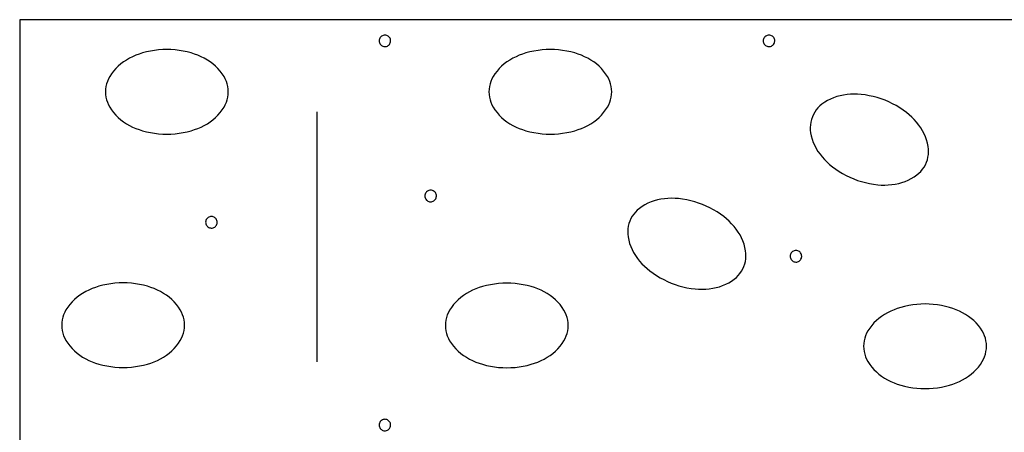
# Model space of a CAD drawing. Header units: metres. Extents: x -4 to 59.8, y 277.5 to 306.2.
# Tile 6 of 10: x 48.7 to 49.5, y 290.5 to 290.8. Entities that reach past the tile are written whole.
import ezdxf

# ---------------------------------------------------------------- set-up
doc = ezdxf.new("R2010")
doc.units = ezdxf.units.M
doc.linetypes.add('SOLID', pattern=[0])

msp = doc.modelspace()

# ---------------------------------------------------------------- linework, layer by layer
at = {"color": 7, "linetype": 'SOLID'}
for points in [[(48.71799, 290.01066), (50.31799, 290.01066), (50.31799, 290.81066), (48.71799, 290.81066), (48.71799, 290.01066)], [(49.00773, 290.79414), (49.00767, 290.79484), (49.00751, 290.79552), (49.00724, 290.79617), (49.00688, 290.79677), (49.00642, 290.7973), (49.00589, 290.79776), (49.0053, 290.79813), (49.00465, 290.79841), (49.00397, 290.79857), (49.00327, 290.79864), (49.00257, 290.79859), (49.00188, 290.79843), (49.00123, 290.79817), (49.00063, 290.79781), (49.00009, 290.79736), (48.99963, 290.79683), (48.99925, 290.79624), (48.99897, 290.79559), (48.9988, 290.79491), (48.99873, 290.79421), (48.99877, 290.79351), (48.99892, 290.79283), (48.99918, 290.79217), (48.99953, 290.79157), (48.99998, 290.79102), (49.0005, 290.79056), (49.00109, 290.79017), (49.00173, 290.78989), (49.00241, 290.78971), (49.00311, 290.78964), (49.00381, 290.78967), (49.0045, 290.78982), (49.00516, 290.79007), (49.00576, 290.79042), (49.00631, 290.79086), (49.00678, 290.79138), (49.00717, 290.79196), (49.00746, 290.7926), (49.00765, 290.79328), (49.00773, 290.79398), (49.00773, 290.79414)], [(49.30773, 290.79414), (49.30767, 290.79484), (49.30751, 290.79552), (49.30724, 290.79617), (49.30688, 290.79677), (49.30642, 290.7973), (49.30589, 290.79776), (49.3053, 290.79813), (49.30465, 290.79841), (49.30397, 290.79857), (49.30327, 290.79864), (49.30257, 290.79859), (49.30188, 290.79843), (49.30123, 290.79817), (49.30063, 290.79781), (49.30009, 290.79736), (49.29963, 290.79683), (49.29925, 290.79624), (49.29897, 290.79559), (49.2988, 290.79491), (49.29873, 290.79421), (49.29877, 290.79351), (49.29892, 290.79283), (49.29918, 290.79217), (49.29953, 290.79157), (49.29998, 290.79102), (49.3005, 290.79056), (49.30109, 290.79017), (49.30173, 290.78989), (49.30241, 290.78971), (49.30311, 290.78964), (49.30381, 290.78967), (49.3045, 290.78982), (49.30516, 290.79007), (49.30576, 290.79042), (49.30631, 290.79086), (49.30678, 290.79138), (49.30717, 290.79196), (49.30746, 290.7926), (49.30765, 290.79328), (49.30773, 290.79398), (49.30773, 290.79414)], [(48.78498, 290.75433), (48.78507, 290.75224), (48.78535, 290.75017), (48.78582, 290.74814), (48.78647, 290.74615), (48.78729, 290.74423), (48.78829, 290.7424), (48.78829, 290.7424), (48.78973, 290.74019), (48.79131, 290.73809), (48.79305, 290.73611), (48.79492, 290.73426), (48.79691, 290.73255), (48.79902, 290.73098), (48.79902, 290.73098), (48.80133, 290.72948), (48.80372, 290.72811), (48.80618, 290.72687), (48.8087, 290.72576), (48.81127, 290.7248), (48.8139, 290.72397), (48.8139, 290.72397), (48.81701, 290.72316), (48.82016, 290.7225), (48.82333, 290.72198), (48.82652, 290.72161), (48.82973, 290.72138), (48.83294, 290.72131), (48.83294, 290.72131), (48.83615, 290.72138), (48.83936, 290.72161), (48.84255, 290.72198), (48.84572, 290.7225), (48.84887, 290.72316), (48.85198, 290.72397), (48.85198, 290.72397), (48.85461, 290.7248), (48.85718, 290.72576), (48.8597, 290.72687), (48.86216, 290.72811), (48.86455, 290.72948), (48.86686, 290.73098), (48.86686, 290.73098), (48.86897, 290.73255), (48.87096, 290.73426), (48.87283, 290.73611), (48.87457, 290.73809), (48.87615, 290.74019), (48.87759, 290.7424), (48.87759, 290.7424), (48.87859, 290.74423), (48.87941, 290.74615), (48.88006, 290.74814), (48.88053, 290.75017), (48.88081, 290.75224), (48.8809, 290.75433), (48.88081, 290.75642), (48.88053, 290.75849), (48.88006, 290.76053), (48.87941, 290.76251), (48.87859, 290.76443), (48.87759, 290.76627), (48.87759, 290.76627), (48.87615, 290.76847), (48.87457, 290.77057), (48.87283, 290.77255), (48.87096, 290.7744), (48.86897, 290.77611), (48.86686, 290.77768), (48.86455, 290.77918), (48.86216, 290.78055), (48.8597, 290.78179), (48.85718, 290.7829), (48.85461, 290.78387), (48.85198, 290.78469), (48.85198, 290.78469), (48.84887, 290.7855), (48.84572, 290.78617), (48.84255, 290.78669), (48.83936, 290.78706), (48.83615, 290.78728), (48.83294, 290.78735), (48.83294, 290.78735), (48.82973, 290.78728), (48.82652, 290.78706), (48.82333, 290.78669), (48.82016, 290.78617), (48.81701, 290.7855), (48.8139, 290.78469), (48.8139, 290.78469), (48.81127, 290.78387), (48.8087, 290.7829), (48.80618, 290.78179), (48.80372, 290.78055), (48.80133, 290.77918), (48.79902, 290.77768), (48.79691, 290.77611), (48.79492, 290.7744), (48.79305, 290.77255), (48.79131, 290.77057), (48.78973, 290.76847), (48.78829, 290.76627), (48.78729, 290.76443), (48.78647, 290.76251), (48.78582, 290.76053), (48.78535, 290.75849), (48.78507, 290.75642), (48.78498, 290.75433), (48.78498, 290.75433)], [(49.08447, 290.75433), (49.08457, 290.75224), (49.08485, 290.75017), (49.08532, 290.74814), (49.08596, 290.74615), (49.08679, 290.74423), (49.08779, 290.7424), (49.08779, 290.7424), (49.08922, 290.74019), (49.09081, 290.73809), (49.09254, 290.73611), (49.09441, 290.73426), (49.09641, 290.73255), (49.09852, 290.73098), (49.09852, 290.73098), (49.10083, 290.72948), (49.10321, 290.72811), (49.10567, 290.72687), (49.10819, 290.72576), (49.11077, 290.7248), (49.1134, 290.72397), (49.1134, 290.72397), (49.11651, 290.72316), (49.11965, 290.7225), (49.12282, 290.72198), (49.12602, 290.72161), (49.12922, 290.72138), (49.13244, 290.72131), (49.13244, 290.72131), (49.13565, 290.72138), (49.13885, 290.72161), (49.14205, 290.72198), (49.14522, 290.7225), (49.14836, 290.72316), (49.15147, 290.72397), (49.15147, 290.72397), (49.1541, 290.7248), (49.15668, 290.72576), (49.1592, 290.72687), (49.16166, 290.72811), (49.16404, 290.72948), (49.16635, 290.73098), (49.16635, 290.73098), (49.16846, 290.73255), (49.17046, 290.73426), (49.17233, 290.73611), (49.17406, 290.73809), (49.17565, 290.74019), (49.17709, 290.7424), (49.17709, 290.7424), (49.17808, 290.74423), (49.17891, 290.74615), (49.17956, 290.74814), (49.18002, 290.75017), (49.1803, 290.75224), (49.1804, 290.75433), (49.1803, 290.75642), (49.18002, 290.75849), (49.17956, 290.76053), (49.17891, 290.76251), (49.17808, 290.76443), (49.17709, 290.76627), (49.17709, 290.76627), (49.17565, 290.76847), (49.17406, 290.77057), (49.17233, 290.77255), (49.17046, 290.7744), (49.16846, 290.77611), (49.16635, 290.77768), (49.16404, 290.77918), (49.16166, 290.78055), (49.1592, 290.78179), (49.15668, 290.7829), (49.1541, 290.78387), (49.15147, 290.78469), (49.15147, 290.78469), (49.14836, 290.7855), (49.14522, 290.78617), (49.14205, 290.78669), (49.13885, 290.78706), (49.13565, 290.78728), (49.13244, 290.78735), (49.13244, 290.78735), (49.12922, 290.78728), (49.12602, 290.78706), (49.12282, 290.78669), (49.11965, 290.78617), (49.11651, 290.7855), (49.1134, 290.78469), (49.1134, 290.78469), (49.11077, 290.78387), (49.10819, 290.7829), (49.10567, 290.78179), (49.10321, 290.78055), (49.10083, 290.77918), (49.09852, 290.77768), (49.09641, 290.77611), (49.09441, 290.7744), (49.09254, 290.77255), (49.09081, 290.77057), (49.08922, 290.76847), (49.08779, 290.76627), (49.08679, 290.76443), (49.08596, 290.76251), (49.08532, 290.76053), (49.08485, 290.75849), (49.08457, 290.75642), (49.08447, 290.75433), (49.08447, 290.75433)], [(49.33708, 290.73477), (49.3364, 290.73279), (49.33589, 290.73076), (49.33557, 290.7287), (49.33544, 290.72661), (49.3355, 290.72452), (49.33575, 290.72245), (49.33575, 290.72245), (49.33627, 290.71987), (49.33697, 290.71734), (49.33784, 290.71486), (49.3389, 290.71244), (49.34012, 290.71011), (49.3415, 290.70788), (49.3415, 290.70788), (49.34309, 290.70563), (49.3448, 290.70347), (49.34663, 290.70141), (49.34856, 290.69945), (49.3506, 290.6976), (49.35273, 290.69586), (49.35273, 290.69586), (49.35532, 290.69396), (49.358, 290.69218), (49.36076, 290.69053), (49.36358, 290.689), (49.36648, 290.68761), (49.36944, 290.68635), (49.36944, 290.68635), (49.37245, 290.68523), (49.37551, 290.68426), (49.37862, 290.68342), (49.38176, 290.68273), (49.38492, 290.68219), (49.38811, 290.68179), (49.38811, 290.68179), (49.39086, 290.68159), (49.39361, 290.68153), (49.39636, 290.68163), (49.3991, 290.68187), (49.40183, 290.68226), (49.40453, 290.6828), (49.40453, 290.6828), (49.40707, 290.68348), (49.40956, 290.68433), (49.41198, 290.68536), (49.41432, 290.68656), (49.41657, 290.68792), (49.41872, 290.68944), (49.41872, 290.68944), (49.42033, 290.69078), (49.4218, 290.69226), (49.42314, 290.69386), (49.42433, 290.69558), (49.42535, 290.6974), (49.42621, 290.69931), (49.42621, 290.69931), (49.4269, 290.70128), (49.4274, 290.70331), (49.42772, 290.70537), (49.42785, 290.70746), (49.42779, 290.70955), (49.42755, 290.71162), (49.42703, 290.7142), (49.42633, 290.71674), (49.42545, 290.71922), (49.4244, 290.72163), (49.42317, 290.72396), (49.42179, 290.7262), (49.42179, 290.7262), (49.4202, 290.72844), (49.41849, 290.7306), (49.41666, 290.73266), (49.41473, 290.73462), (49.41269, 290.73647), (49.41056, 290.73821), (49.40797, 290.74011), (49.40529, 290.74189), (49.40254, 290.74355), (49.39971, 290.74507), (49.39681, 290.74646), (49.39385, 290.74772), (49.39385, 290.74772), (49.39084, 290.74884), (49.38778, 290.74982), (49.38467, 290.75065), (49.38154, 290.75134), (49.37837, 290.75189), (49.37518, 290.75228), (49.37243, 290.75249), (49.36968, 290.75254), (49.36693, 290.75245), (49.36419, 290.7522), (49.36146, 290.75181), (49.35876, 290.75127), (49.35876, 290.75127), (49.35622, 290.75059), (49.35373, 290.74974), (49.35131, 290.74871), (49.34897, 290.74751), (49.34672, 290.74615), (49.34457, 290.74463), (49.34297, 290.74329), (49.34149, 290.74181), (49.34015, 290.74021), (49.33897, 290.73849), (49.33794, 290.73667), (49.33708, 290.73477), (49.33708, 290.73477)], [(48.94999, 290.73873), (48.94999, 290.54357)], [(49.04348, 290.67299), (49.04343, 290.67369), (49.04326, 290.67437), (49.043, 290.67502), (49.04263, 290.67562), (49.04218, 290.67616), (49.04165, 290.67662), (49.04105, 290.67699), (49.0404, 290.67726), (49.03972, 290.67743), (49.03902, 290.67749), (49.03832, 290.67744), (49.03764, 290.67728), (49.03698, 290.67702), (49.03638, 290.67666), (49.03584, 290.67621), (49.03538, 290.67569), (49.035, 290.67509), (49.03472, 290.67445), (49.03455, 290.67377), (49.03448, 290.67307), (49.03453, 290.67237), (49.03468, 290.67168), (49.03493, 290.67103), (49.03529, 290.67042), (49.03573, 290.66988), (49.03626, 290.66941), (49.03685, 290.66903), (49.03749, 290.66875), (49.03817, 290.66856), (49.03886, 290.66849), (49.03957, 290.66853), (49.04025, 290.66867), (49.04091, 290.66892), (49.04152, 290.66927), (49.04207, 290.66971), (49.04254, 290.67023), (49.04292, 290.67082), (49.04321, 290.67146), (49.0434, 290.67214), (49.04348, 290.67283), (49.04348, 290.67299)], [(49.19449, 290.65345), (49.1938, 290.65147), (49.1933, 290.64945), (49.19298, 290.64738), (49.19285, 290.6453), (49.19291, 290.64321), (49.19315, 290.64113), (49.19315, 290.64113), (49.19367, 290.63855), (49.19437, 290.63602), (49.19525, 290.63354), (49.1963, 290.63113), (49.19752, 290.6288), (49.19891, 290.62656), (49.19891, 290.62656), (49.2005, 290.62431), (49.20221, 290.62216), (49.20403, 290.6201), (49.20597, 290.61814), (49.208, 290.61629), (49.21014, 290.61455), (49.21014, 290.61455), (49.21273, 290.61264), (49.21541, 290.61086), (49.21816, 290.60921), (49.22099, 290.60769), (49.22389, 290.60629), (49.22685, 290.60504), (49.22685, 290.60504), (49.22986, 290.60392), (49.23292, 290.60294), (49.23602, 290.6021), (49.23916, 290.60141), (49.24233, 290.60087), (49.24552, 290.60047), (49.24552, 290.60047), (49.24827, 290.60027), (49.25102, 290.60021), (49.25377, 290.60031), (49.25651, 290.60055), (49.25924, 290.60095), (49.26193, 290.60149), (49.26193, 290.60149), (49.26448, 290.60216), (49.26696, 290.60302), (49.26939, 290.60405), (49.27173, 290.60524), (49.27398, 290.60661), (49.27613, 290.60812), (49.27613, 290.60812), (49.27773, 290.60946), (49.27921, 290.61094), (49.28055, 290.61255), (49.28173, 290.61427), (49.28276, 290.61608), (49.28362, 290.61799), (49.28362, 290.61799), (49.2843, 290.61996), (49.28481, 290.62199), (49.28512, 290.62406), (49.28526, 290.62614), (49.2852, 290.62823), (49.28495, 290.63031), (49.28443, 290.63288), (49.28373, 290.63542), (49.28285, 290.6379), (49.2818, 290.64031), (49.28058, 290.64264), (49.2792, 290.64488), (49.2792, 290.64488), (49.27761, 290.64713), (49.2759, 290.64928), (49.27407, 290.65134), (49.27214, 290.6533), (49.2701, 290.65515), (49.26797, 290.65689), (49.26538, 290.65879), (49.2627, 290.66057), (49.25994, 290.66223), (49.25711, 290.66375), (49.25422, 290.66515), (49.25126, 290.6664), (49.25126, 290.6664), (49.24825, 290.66752), (49.24518, 290.6685), (49.24208, 290.66933), (49.23894, 290.67003), (49.23577, 290.67057), (49.23258, 290.67097), (49.22984, 290.67117), (49.22709, 290.67122), (49.22434, 290.67113), (49.22159, 290.67088), (49.21887, 290.67049), (49.21617, 290.66995), (49.21617, 290.66995), (49.21363, 290.66928), (49.21114, 290.66842), (49.20872, 290.66739), (49.20638, 290.66619), (49.20413, 290.66483), (49.20198, 290.66332), (49.20037, 290.66198), (49.1989, 290.6605), (49.19756, 290.65889), (49.19637, 290.65717), (49.19534, 290.65535), (49.19449, 290.65345), (49.19449, 290.65345)], [(48.87224, 290.65246), (48.87218, 290.65316), (48.87202, 290.65384), (48.87175, 290.65449), (48.87139, 290.65509), (48.87094, 290.65562), (48.8704, 290.65608), (48.86981, 290.65645), (48.86916, 290.65673), (48.86848, 290.6569), (48.86778, 290.65696), (48.86708, 290.65691), (48.86639, 290.65675), (48.86574, 290.65649), (48.86514, 290.65613), (48.8646, 290.65568), (48.86414, 290.65515), (48.86376, 290.65456), (48.86348, 290.65391), (48.86331, 290.65323), (48.86324, 290.65254), (48.86328, 290.65183), (48.86343, 290.65115), (48.86369, 290.65049), (48.86404, 290.64989), (48.86449, 290.64934), (48.86501, 290.64888), (48.8656, 290.6485), (48.86624, 290.64821), (48.86692, 290.64803), (48.86762, 290.64796), (48.86832, 290.64799), (48.86901, 290.64814), (48.86967, 290.64839), (48.87028, 290.64874), (48.87082, 290.64918), (48.8713, 290.6497), (48.87168, 290.65029), (48.87197, 290.65092), (48.87216, 290.6516), (48.87224, 290.6523), (48.87224, 290.65246)], [(49.32877, 290.62594), (49.32871, 290.62664), (49.32855, 290.62732), (49.32828, 290.62797), (49.32791, 290.62857), (49.32746, 290.6291), (49.32693, 290.62956), (49.32633, 290.62993), (49.32569, 290.63021), (49.325, 290.63037), (49.3243, 290.63043), (49.3236, 290.63039), (49.32292, 290.63023), (49.32227, 290.62997), (49.32166, 290.62961), (49.32113, 290.62916), (49.32066, 290.62863), (49.32029, 290.62804), (49.32001, 290.62739), (49.31983, 290.62671), (49.31977, 290.62601), (49.31981, 290.62531), (49.31996, 290.62463), (49.32022, 290.62397), (49.32057, 290.62337), (49.32101, 290.62282), (49.32154, 290.62236), (49.32213, 290.62197), (49.32277, 290.62169), (49.32345, 290.62151), (49.32415, 290.62144), (49.32485, 290.62147), (49.32554, 290.62162), (49.32619, 290.62187), (49.3268, 290.62222), (49.32735, 290.62266), (49.32782, 290.62318), (49.32821, 290.62376), (49.3285, 290.6244), (49.32868, 290.62508), (49.32876, 290.62578), (49.32877, 290.62594)], [(48.75082, 290.57213), (48.75091, 290.57005), (48.75119, 290.56798), (48.75166, 290.56594), (48.75231, 290.56395), (48.75314, 290.56204), (48.75413, 290.5602), (48.75413, 290.5602), (48.75557, 290.55799), (48.75716, 290.5559), (48.75889, 290.55392), (48.76076, 290.55207), (48.76275, 290.55035), (48.76487, 290.54878), (48.76487, 290.54878), (48.76717, 290.54729), (48.76956, 290.54591), (48.77202, 290.54467), (48.77454, 290.54357), (48.77712, 290.5426), (48.77974, 290.54177), (48.77974, 290.54177), (48.78285, 290.54096), (48.786, 290.5403), (48.78917, 290.53978), (48.79236, 290.53941), (48.79557, 290.53919), (48.79878, 290.53911), (48.79878, 290.53911), (48.802, 290.53919), (48.8052, 290.53941), (48.80839, 290.53978), (48.81157, 290.5403), (48.81471, 290.54096), (48.81782, 290.54177), (48.81782, 290.54177), (48.82045, 290.5426), (48.82302, 290.54357), (48.82554, 290.54467), (48.828, 290.54591), (48.83039, 290.54729), (48.8327, 290.54878), (48.8327, 290.54878), (48.83481, 290.55035), (48.83681, 290.55207), (48.83867, 290.55392), (48.84041, 290.5559), (48.842, 290.55799), (48.84343, 290.5602), (48.84343, 290.5602), (48.84443, 290.56204), (48.84525, 290.56395), (48.8459, 290.56594), (48.84637, 290.56798), (48.84665, 290.57005), (48.84675, 290.57213), (48.84665, 290.57422), (48.84637, 290.57629), (48.8459, 290.57833), (48.84525, 290.58031), (48.84443, 290.58223), (48.84343, 290.58407), (48.84343, 290.58407), (48.842, 290.58628), (48.84041, 290.58837), (48.83867, 290.59035), (48.83681, 290.5922), (48.83481, 290.59392), (48.8327, 290.59548), (48.83039, 290.59698), (48.828, 290.59836), (48.82554, 290.5996), (48.82302, 290.6007), (48.82045, 290.60167), (48.81782, 290.6025), (48.81782, 290.6025), (48.81471, 290.6033), (48.81157, 290.60397), (48.80839, 290.60449), (48.8052, 290.60486), (48.802, 290.60508), (48.79878, 290.60516), (48.79878, 290.60516), (48.79557, 290.60508), (48.79236, 290.60486), (48.78917, 290.60449), (48.786, 290.60397), (48.78285, 290.6033), (48.77974, 290.6025), (48.77974, 290.6025), (48.77712, 290.60167), (48.77454, 290.6007), (48.77202, 290.5996), (48.76956, 290.59836), (48.76717, 290.59698), (48.76487, 290.59548), (48.76275, 290.59392), (48.76076, 290.5922), (48.75889, 290.59035), (48.75716, 290.58837), (48.75557, 290.58628), (48.75413, 290.58407), (48.75314, 290.58223), (48.75231, 290.58031), (48.75166, 290.57833), (48.75119, 290.57629), (48.75091, 290.57422), (48.75082, 290.57213), (48.75082, 290.57213)], [(49.05048, 290.57193), (49.05058, 290.56984), (49.05086, 290.56777), (49.05133, 290.56574), (49.05197, 290.56375), (49.0528, 290.56183), (49.0538, 290.55999), (49.0538, 290.55999), (49.05523, 290.55779), (49.05682, 290.55569), (49.05855, 290.55371), (49.06042, 290.55186), (49.06242, 290.55015), (49.06453, 290.54858), (49.06453, 290.54858), (49.06684, 290.54708), (49.06922, 290.54571), (49.07168, 290.54447), (49.0742, 290.54336), (49.07678, 290.54239), (49.07941, 290.54157), (49.07941, 290.54157), (49.08252, 290.54076), (49.08566, 290.54009), (49.08883, 290.53958), (49.09203, 290.5392), (49.09523, 290.53898), (49.09845, 290.53891), (49.09845, 290.53891), (49.10166, 290.53898), (49.10486, 290.5392), (49.10806, 290.53958), (49.11123, 290.54009), (49.11437, 290.54076), (49.11748, 290.54157), (49.11748, 290.54157), (49.12011, 290.54239), (49.12269, 290.54336), (49.12521, 290.54447), (49.12767, 290.54571), (49.13005, 290.54708), (49.13236, 290.54858), (49.13236, 290.54858), (49.13447, 290.55015), (49.13647, 290.55186), (49.13834, 290.55371), (49.14007, 290.55569), (49.14166, 290.55779), (49.1431, 290.55999), (49.1431, 290.55999), (49.14409, 290.56183), (49.14492, 290.56375), (49.14557, 290.56574), (49.14603, 290.56777), (49.14631, 290.56984), (49.14641, 290.57193), (49.14631, 290.57402), (49.14603, 290.57609), (49.14557, 290.57812), (49.14492, 290.58011), (49.14409, 290.58203), (49.1431, 290.58387), (49.1431, 290.58387), (49.14166, 290.58607), (49.14007, 290.58817), (49.13834, 290.59015), (49.13647, 290.592), (49.13447, 290.59371), (49.13236, 290.59528), (49.13005, 290.59678), (49.12767, 290.59815), (49.12521, 290.59939), (49.12269, 290.6005), (49.12011, 290.60146), (49.11748, 290.60229), (49.11748, 290.60229), (49.11437, 290.6031), (49.11123, 290.60376), (49.10806, 290.60428), (49.10486, 290.60465), (49.10166, 290.60488), (49.09845, 290.60495), (49.09845, 290.60495), (49.09523, 290.60488), (49.09203, 290.60465), (49.08883, 290.60428), (49.08566, 290.60376), (49.08252, 290.6031), (49.07941, 290.60229), (49.07941, 290.60229), (49.07678, 290.60146), (49.0742, 290.6005), (49.07168, 290.59939), (49.06922, 290.59815), (49.06684, 290.59678), (49.06453, 290.59528), (49.06242, 290.59371), (49.06042, 290.592), (49.05855, 290.59015), (49.05682, 290.58817), (49.05523, 290.58607), (49.0538, 290.58387), (49.0528, 290.58203), (49.05197, 290.58011), (49.05133, 290.57812), (49.05086, 290.57609), (49.05058, 290.57402), (49.05048, 290.57193), (49.05048, 290.57193)], [(49.37716, 290.55568), (49.37725, 290.55359), (49.37754, 290.55152), (49.378, 290.54948), (49.37865, 290.5475), (49.37948, 290.54558), (49.38047, 290.54374), (49.38047, 290.54374), (49.38191, 290.54154), (49.3835, 290.53944), (49.38523, 290.53746), (49.3871, 290.53561), (49.38909, 290.5339), (49.39121, 290.53233), (49.39121, 290.53233), (49.39352, 290.53083), (49.3959, 290.52946), (49.39836, 290.52822), (49.40088, 290.52711), (49.40346, 290.52614), (49.40608, 290.52532), (49.40608, 290.52532), (49.40919, 290.52451), (49.41234, 290.52384), (49.41551, 290.52332), (49.4187, 290.52295), (49.42191, 290.52273), (49.42512, 290.52266), (49.42512, 290.52266), (49.42834, 290.52273), (49.43154, 290.52295), (49.43474, 290.52332), (49.43791, 290.52384), (49.44105, 290.52451), (49.44416, 290.52532), (49.44416, 290.52532), (49.44679, 290.52614), (49.44937, 290.52711), (49.45189, 290.52822), (49.45434, 290.52946), (49.45673, 290.53083), (49.45904, 290.53233), (49.45904, 290.53233), (49.46115, 290.5339), (49.46315, 290.53561), (49.46502, 290.53746), (49.46675, 290.53944), (49.46834, 290.54154), (49.46977, 290.54374), (49.46977, 290.54374), (49.47077, 290.54558), (49.47159, 290.5475), (49.47224, 290.54948), (49.47271, 290.55152), (49.47299, 290.55359), (49.47309, 290.55568), (49.47299, 290.55776), (49.47271, 290.55984), (49.47224, 290.56187), (49.47159, 290.56386), (49.47077, 290.56578), (49.46977, 290.56761), (49.46977, 290.56761), (49.46834, 290.56982), (49.46675, 290.57192), (49.46502, 290.5739), (49.46315, 290.57575), (49.46115, 290.57746), (49.45904, 290.57903), (49.45673, 290.58053), (49.45434, 290.5819), (49.45189, 290.58314), (49.44937, 290.58424), (49.44679, 290.58521), (49.44416, 290.58604), (49.44416, 290.58604), (49.44105, 290.58685), (49.43791, 290.58751), (49.43474, 290.58803), (49.43154, 290.5884), (49.42834, 290.58863), (49.42512, 290.5887), (49.42512, 290.5887), (49.42191, 290.58863), (49.4187, 290.5884), (49.41551, 290.58803), (49.41234, 290.58751), (49.40919, 290.58685), (49.40608, 290.58604), (49.40608, 290.58604), (49.40346, 290.58521), (49.40088, 290.58424), (49.39836, 290.58314), (49.3959, 290.5819), (49.39352, 290.58053), (49.39121, 290.57903), (49.38909, 290.57746), (49.3871, 290.57575), (49.38523, 290.5739), (49.3835, 290.57192), (49.38191, 290.56982), (49.38047, 290.56761), (49.37948, 290.56578), (49.37865, 290.56386), (49.378, 290.56187), (49.37754, 290.55984), (49.37725, 290.55776), (49.37716, 290.55568), (49.37716, 290.55568)], [(49.00773, 290.49414), (49.00767, 290.49484), (49.00751, 290.49552), (49.00724, 290.49617), (49.00688, 290.49677), (49.00642, 290.4973), (49.00589, 290.49776), (49.0053, 290.49813), (49.00465, 290.49841), (49.00397, 290.49857), (49.00327, 290.49864), (49.00257, 290.49859), (49.00188, 290.49843), (49.00123, 290.49817), (49.00063, 290.49781), (49.00009, 290.49736), (48.99963, 290.49683), (48.99925, 290.49624), (48.99897, 290.49559), (48.9988, 290.49491), (48.99873, 290.49421), (48.99877, 290.49351), (48.99892, 290.49283), (48.99918, 290.49217), (48.99953, 290.49157), (48.99998, 290.49102), (49.0005, 290.49056), (49.00109, 290.49017), (49.00173, 290.48989), (49.00241, 290.48971), (49.00311, 290.48964), (49.00381, 290.48967), (49.0045, 290.48982), (49.00516, 290.49007), (49.00576, 290.49042), (49.00631, 290.49086), (49.00678, 290.49138), (49.00717, 290.49196), (49.00746, 290.4926), (49.00765, 290.49328), (49.00773, 290.49398), (49.00773, 290.49414)]]:
    msp.add_lwpolyline(points, dxfattribs=at)

doc.saveas('drawing.dxf')
